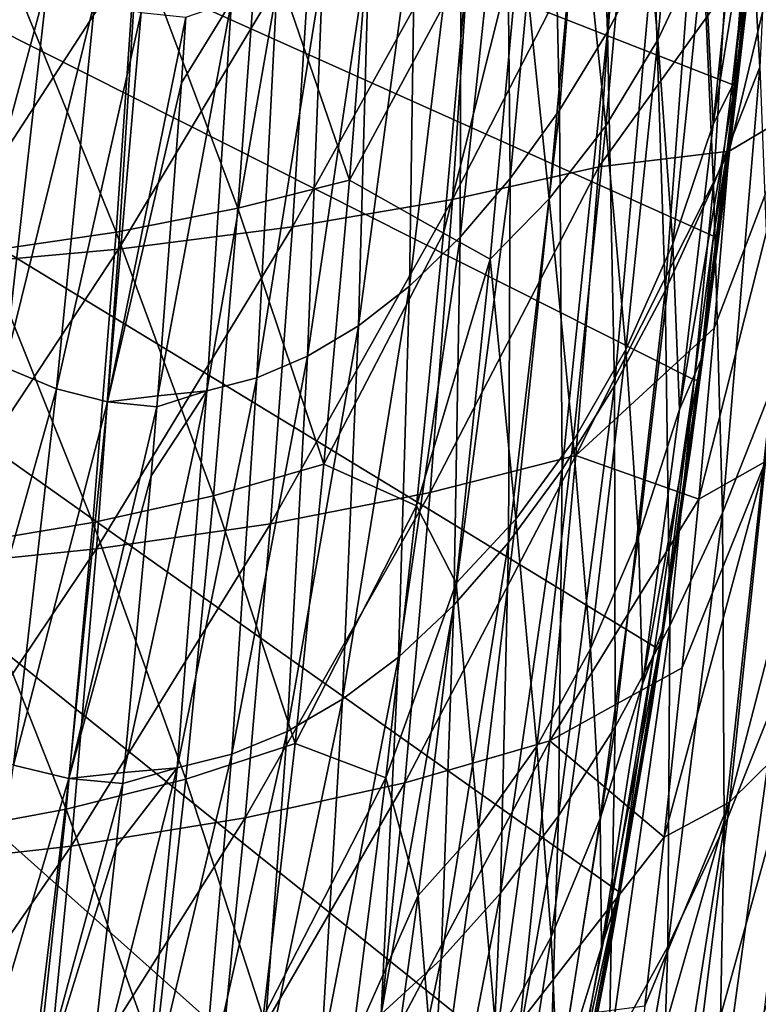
# Model space of a CAD drawing. Header units: millimetres. Extents: x 0 to 99, y -177 to 177.
# Tile 56 of 192: x 73 to 88, y -105 to -84. Entities that reach past the tile are written whole.
import ezdxf

# ---------------------------------------------------------------- set-up
doc = ezdxf.new("R2010")
doc.units = ezdxf.units.MM
doc.header["$LTSCALE"] = 26.699852
for name, color, linetype in [('11', 7, 'CONTINUOUS'), ('12', 7, 'CONTINUOUS'), ('13', 7, 'CONTINUOUS'), ('15', 7, 'CONTINUOUS'), ('17', 7, 'CONTINUOUS'), ('22', 7, 'CONTINUOUS'), ('25', 7, 'CONTINUOUS')]:
    doc.layers.add(name, color=color, linetype=linetype)

msp = doc.modelspace()

# ---------------------------------------------------------------- linework, layer by layer
at = {"layer": '11', "color": 253, "linetype": 'Continuous', "true_color": 0x9ca8ab}
for points in [[(85.374, -74.978, 108.019), (84.76, -84.268, 108.072), (84.495, -76.675, 104.608), (85.374, -74.978, 108.019)], [(85.728, -82.425, 111.827), (84.76, -84.268, 108.072), (85.374, -74.978, 108.019), (85.728, -82.425, 111.827)], [(88.38, -75.604, 122.2), (87.937, -85.002, 123.298), (87.544, -78.096, 118.914), (88.38, -75.604, 122.2)], [(84.495, -76.675, 104.608), (83.76, -85.899, 104.209), (83.588, -78.182, 101.101), (84.495, -76.675, 104.608)], [(84.76, -84.268, 108.072), (83.76, -85.899, 104.209), (84.495, -76.675, 104.608), (84.76, -84.268, 108.072)], [(83.588, -78.182, 101.101), (82.736, -87.324, 100.26), (82.659, -79.501, 97.52), (83.588, -78.182, 101.101)], [(83.76, -85.899, 104.209), (82.736, -87.324, 100.26), (83.588, -78.182, 101.101), (83.76, -85.899, 104.209)], [(87.544, -78.096, 118.914), (86.974, -87.454, 119.533), (86.657, -80.369, 115.449), (87.544, -78.096, 118.914)], [(87.937, -85.002, 123.298), (86.974, -87.454, 119.533), (87.544, -78.096, 118.914), (87.937, -85.002, 123.298)], [(88.718, -85.911, 210.277), (89.297, -78.407, 212.354), (87.296, -86.756, 212.277), (88.718, -85.911, 210.277)], [(87.296, -86.756, 212.277), (89.297, -78.407, 212.354), (87.593, -82.894, 213.389), (87.296, -86.756, 212.277)], [(82.736, -87.324, 100.26), (81.692, -88.545, 96.253), (82.659, -79.501, 97.52), (82.736, -87.324, 100.26)], [(82.659, -79.501, 97.52), (81.692, -88.545, 96.253), (81.712, -80.635, 93.887), (82.659, -79.501, 97.52)], [(86.657, -80.369, 115.449), (85.961, -89.668, 115.592), (85.728, -82.425, 111.827), (86.657, -80.369, 115.449)], [(86.974, -87.454, 119.533), (85.961, -89.668, 115.592), (86.657, -80.369, 115.449), (86.974, -87.454, 119.533)], [(81.692, -88.545, 96.253), (80.635, -89.568, 92.213), (81.712, -80.635, 93.887), (81.692, -88.545, 96.253)], [(81.712, -80.635, 93.887), (80.635, -89.568, 92.213), (80.755, -81.587, 90.225), (81.712, -80.635, 93.887)], [(80.635, -89.568, 92.213), (79.572, -90.396, 88.164), (80.755, -81.587, 90.225), (80.635, -89.568, 92.213)], [(80.755, -81.587, 90.225), (79.572, -90.396, 88.164), (79.792, -82.359, 86.554), (80.755, -81.587, 90.225)], [(79.572, -90.396, 88.164), (78.51, -91.033, 84.133), (79.792, -82.359, 86.554), (79.572, -90.396, 88.164)], [(79.792, -82.359, 86.554), (78.51, -91.033, 84.133), (78.828, -82.955, 82.899), (79.792, -82.359, 86.554)], [(85.728, -82.425, 111.827), (84.906, -91.646, 111.5), (84.76, -84.268, 108.072), (85.728, -82.425, 111.827)], [(85.961, -89.668, 115.592), (84.906, -91.646, 111.5), (85.728, -82.425, 111.827), (85.961, -89.668, 115.592)], [(78.51, -91.033, 84.133), (77.455, -91.483, 80.144), (78.828, -82.955, 82.899), (78.51, -91.033, 84.133)], [(78.828, -82.955, 82.899), (77.455, -91.483, 80.144), (77.871, -83.377, 79.279), (78.828, -82.955, 82.899)], [(77.455, -91.483, 80.144), (76.412, -91.75, 76.223), (77.871, -83.377, 79.279), (77.455, -91.483, 80.144)], [(77.871, -83.377, 79.279), (76.412, -91.75, 76.223), (76.924, -83.629, 75.718), (77.871, -83.377, 79.279)], [(76.412, -91.75, 76.223), (75.386, -91.86, 72.395), (76.924, -83.629, 75.718), (76.412, -91.75, 76.223)], [(76.924, -83.629, 75.718), (75.386, -91.86, 72.395), (75.881, -85.328, 72.265), (76.924, -83.629, 75.718)], [(75.975, -83.957, 72.241), (76.924, -83.629, 75.718), (75.881, -85.328, 72.265), (75.975, -83.957, 72.241)], [(84.76, -84.268, 108.072), (83.816, -93.395, 107.286), (83.76, -85.899, 104.209), (84.76, -84.268, 108.072)], [(84.906, -91.646, 111.5), (83.816, -93.395, 107.286), (84.76, -84.268, 108.072), (84.906, -91.646, 111.5)], [(87.937, -85.002, 123.298), (87.157, -94.295, 123.547), (86.974, -87.454, 119.533), (87.937, -85.002, 123.298)], [(88.197, -91.673, 127.601), (87.157, -94.295, 123.547), (87.937, -85.002, 123.298), (88.197, -91.673, 127.601)], [(83.816, -93.395, 107.286), (82.696, -94.917, 102.978), (83.76, -85.899, 104.209), (83.816, -93.395, 107.286)], [(83.76, -85.899, 104.209), (82.696, -94.917, 102.978), (82.736, -87.324, 100.26), (83.76, -85.899, 104.209)], [(88.055, -93.229, 207.89), (88.718, -85.911, 210.277), (86.664, -94.011, 209.912), (88.055, -93.229, 207.89)], [(86.664, -94.011, 209.912), (88.718, -85.911, 210.277), (86.987, -90.447, 211.122), (86.664, -94.011, 209.912)], [(86.987, -90.447, 211.122), (88.718, -85.911, 210.277), (87.296, -86.756, 212.277), (86.987, -90.447, 211.122)], [(82.696, -94.917, 102.978), (81.556, -96.22, 98.603), (82.736, -87.324, 100.26), (82.696, -94.917, 102.978)], [(82.736, -87.324, 100.26), (81.556, -96.22, 98.603), (81.692, -88.545, 96.253), (82.736, -87.324, 100.26)], [(86.974, -87.454, 119.533), (86.063, -96.656, 119.295), (85.961, -89.668, 115.592), (86.974, -87.454, 119.533)], [(87.157, -94.295, 123.547), (86.063, -96.656, 119.295), (86.974, -87.454, 119.533), (87.157, -94.295, 123.547)], [(81.556, -96.22, 98.603), (80.402, -97.307, 94.191), (81.692, -88.545, 96.253), (81.556, -96.22, 98.603)], [(81.692, -88.545, 96.253), (80.402, -97.307, 94.191), (80.635, -89.568, 92.213), (81.692, -88.545, 96.253)], [(80.402, -97.307, 94.191), (79.241, -98.185, 89.771), (80.635, -89.568, 92.213), (80.402, -97.307, 94.191)], [(80.635, -89.568, 92.213), (79.241, -98.185, 89.771), (79.572, -90.396, 88.164), (80.635, -89.568, 92.213)], [(85.961, -89.668, 115.592), (84.922, -98.762, 114.876), (84.906, -91.646, 111.5), (85.961, -89.668, 115.592)], [(86.063, -96.656, 119.295), (84.922, -98.762, 114.876), (85.961, -89.668, 115.592), (86.063, -96.656, 119.295)], [(79.241, -98.185, 89.771), (78.081, -98.859, 85.371), (79.572, -90.396, 88.164), (79.241, -98.185, 89.771)], [(79.572, -90.396, 88.164), (78.081, -98.859, 85.371), (78.51, -91.033, 84.133), (79.572, -90.396, 88.164)], [(78.081, -98.859, 85.371), (76.93, -99.334, 81.02), (78.51, -91.033, 84.133), (78.081, -98.859, 85.371)], [(78.51, -91.033, 84.133), (76.93, -99.334, 81.02), (77.455, -91.483, 80.144), (78.51, -91.033, 84.133)], [(76.93, -99.334, 81.02), (75.793, -99.615, 76.746), (77.455, -91.483, 80.144), (76.93, -99.334, 81.02)], [(77.455, -91.483, 80.144), (75.793, -99.615, 76.746), (76.412, -91.75, 76.223), (77.455, -91.483, 80.144)], [(75.793, -99.615, 76.746), (74.678, -99.716, 72.579), (76.412, -91.75, 76.223), (75.793, -99.615, 76.746)], [(76.412, -91.75, 76.223), (74.678, -99.716, 72.579), (75.247, -93.528, 72.431), (76.412, -91.75, 76.223)], [(75.367, -92.087, 72.399), (76.412, -91.75, 76.223), (75.247, -93.528, 72.431), (75.367, -92.087, 72.399)], [(75.386, -91.86, 72.395), (76.412, -91.75, 76.223), (75.367, -92.087, 72.399), (75.386, -91.86, 72.395)], [(84.922, -98.762, 114.876), (83.741, -100.619, 110.32), (84.906, -91.646, 111.5), (84.922, -98.762, 114.876)], [(84.906, -91.646, 111.5), (83.741, -100.619, 110.32), (83.816, -93.395, 107.286), (84.906, -91.646, 111.5)], [(88.197, -91.673, 127.601), (87.195, -100.844, 127.47), (87.157, -94.295, 123.547), (88.197, -91.673, 127.601)], [(88.308, -98.063, 131.804), (87.195, -100.844, 127.47), (88.197, -91.673, 127.601), (88.308, -98.063, 131.804)], [(88.055, -93.229, 207.89), (87.303, -100.329, 205.174), (89.494, -91.904, 205.467), (88.055, -93.229, 207.89)], [(89.494, -91.904, 205.467), (87.303, -100.329, 205.174), (88.749, -98.909, 202.76), (89.494, -91.904, 205.467)], [(87.303, -100.329, 205.174), (88.055, -93.229, 207.89), (85.944, -101.061, 207.22), (87.303, -100.329, 205.174)], [(85.944, -101.061, 207.22), (88.055, -93.229, 207.89), (86.319, -97.528, 208.622), (85.944, -101.061, 207.22)], [(86.319, -97.528, 208.622), (88.055, -93.229, 207.89), (86.664, -94.011, 209.912), (86.319, -97.528, 208.622)], [(83.741, -100.619, 110.32), (82.529, -102.231, 105.66), (83.816, -93.395, 107.286), (83.741, -100.619, 110.32)], [(83.816, -93.395, 107.286), (82.529, -102.231, 105.66), (82.696, -94.917, 102.978), (83.816, -93.395, 107.286)], [(87.195, -100.844, 127.47), (86.021, -103.342, 122.918), (87.157, -94.295, 123.547), (87.195, -100.844, 127.47)], [(87.157, -94.295, 123.547), (86.021, -103.342, 122.918), (86.063, -96.656, 119.295), (87.157, -94.295, 123.547)], [(82.529, -102.231, 105.66), (81.294, -103.607, 100.926), (82.696, -94.917, 102.978), (82.529, -102.231, 105.66)], [(82.696, -94.917, 102.978), (81.294, -103.607, 100.926), (81.556, -96.22, 98.603), (82.696, -94.917, 102.978)], [(81.294, -103.607, 100.926), (80.044, -104.753, 96.151), (81.556, -96.22, 98.603), (81.294, -103.607, 100.926)], [(81.556, -96.22, 98.603), (80.044, -104.753, 96.151), (80.402, -97.307, 94.191), (81.556, -96.22, 98.603)], [(86.021, -103.342, 122.918), (84.795, -105.566, 118.182), (86.063, -96.656, 119.295), (86.021, -103.342, 122.918)], [(86.063, -96.656, 119.295), (84.795, -105.566, 118.182), (84.922, -98.762, 114.876), (86.063, -96.656, 119.295)], [(80.044, -104.753, 96.151), (78.787, -105.676, 91.368), (80.402, -97.307, 94.191), (80.044, -104.753, 96.151)], [(80.402, -97.307, 94.191), (78.787, -105.676, 91.368), (79.241, -98.185, 89.771), (80.402, -97.307, 94.191)], [(88.259, -104.129, 135.885), (87.073, -107.055, 131.283), (88.308, -98.063, 131.804), (88.259, -104.129, 135.885)], [(88.308, -98.063, 131.804), (87.073, -107.055, 131.283), (87.195, -100.844, 127.47), (88.308, -98.063, 131.804)], [(78.787, -105.676, 91.368), (77.531, -106.382, 86.609), (79.241, -98.185, 89.771), (78.787, -105.676, 91.368)], [(79.241, -98.185, 89.771), (77.531, -106.382, 86.609), (78.081, -98.859, 85.371), (79.241, -98.185, 89.771)], [(84.795, -105.566, 118.182), (83.526, -107.521, 113.296), (84.922, -98.762, 114.876), (84.795, -105.566, 118.182)], [(84.922, -98.762, 114.876), (83.526, -107.521, 113.296), (83.741, -100.619, 110.32), (84.922, -98.762, 114.876)], [(77.531, -106.382, 86.609), (76.286, -106.878, 81.905), (78.081, -98.859, 85.371), (77.531, -106.382, 86.609)], [(78.081, -98.859, 85.371), (76.286, -106.878, 81.905), (76.93, -99.334, 81.02), (78.081, -98.859, 85.371)], [(87.303, -100.329, 205.174), (86.456, -107.178, 202.108), (88.749, -98.909, 202.76), (87.303, -100.329, 205.174)], [(88.749, -98.909, 202.76), (86.456, -107.178, 202.108), (87.911, -105.669, 199.711), (88.749, -98.909, 202.76)], [(76.286, -106.878, 81.905), (75.059, -107.172, 77.29), (76.93, -99.334, 81.02), (76.286, -106.878, 81.905)], [(76.93, -99.334, 81.02), (75.059, -107.172, 77.29), (75.793, -99.615, 76.746), (76.93, -99.334, 81.02)], [(75.059, -107.172, 77.29), (73.856, -107.278, 72.794), (75.793, -99.615, 76.746), (75.059, -107.172, 77.29)], [(75.793, -99.615, 76.746), (73.856, -107.278, 72.794), (74.522, -101.263, 72.62), (75.793, -99.615, 76.746)], [(74.656, -99.941, 72.585), (75.793, -99.615, 76.746), (74.522, -101.263, 72.62), (74.656, -99.941, 72.585)], [(74.678, -99.716, 72.579), (75.793, -99.615, 76.746), (74.656, -99.941, 72.585), (74.678, -99.716, 72.579)], [(86.456, -107.178, 202.108), (87.303, -100.329, 205.174), (85.114, -107.994, 204.125), (86.456, -107.178, 202.108)], [(85.114, -107.994, 204.125), (87.303, -100.329, 205.174), (85.539, -104.58, 205.71), (85.114, -107.994, 204.125)], [(85.539, -104.58, 205.71), (87.303, -100.329, 205.174), (85.944, -101.061, 207.22), (85.539, -104.58, 205.71)], [(83.526, -107.521, 113.296), (82.223, -109.215, 108.293), (83.741, -100.619, 110.32), (83.526, -107.521, 113.296)], [(83.741, -100.619, 110.32), (82.223, -109.215, 108.293), (82.529, -102.231, 105.66), (83.741, -100.619, 110.32)], [(87.073, -107.055, 131.283), (85.821, -109.679, 126.443), (87.195, -100.844, 127.47), (87.073, -107.055, 131.283)], [(87.195, -100.844, 127.47), (85.821, -109.679, 126.443), (86.021, -103.342, 122.918), (87.195, -100.844, 127.47)], [(82.223, -109.215, 108.293), (80.895, -110.656, 103.211), (82.529, -102.231, 105.66), (82.223, -109.215, 108.293)], [(82.529, -102.231, 105.66), (80.895, -110.656, 103.211), (81.294, -103.607, 100.926), (82.529, -102.231, 105.66)], [(85.821, -109.679, 126.443), (84.513, -112.008, 121.402), (86.021, -103.342, 122.918), (85.821, -109.679, 126.443)], [(86.021, -103.342, 122.918), (84.513, -112.008, 121.402), (84.795, -105.566, 118.182), (86.021, -103.342, 122.918)], [(80.895, -110.656, 103.211), (79.55, -111.854, 98.085), (81.294, -103.607, 100.926), (80.895, -110.656, 103.211)], [(81.294, -103.607, 100.926), (79.55, -111.854, 98.085), (80.044, -104.753, 96.151), (81.294, -103.607, 100.926)], [(87.911, -105.669, 199.711), (86.977, -112.154, 196.3), (89.246, -103.902, 197.024), (87.911, -105.669, 199.711)], [(89.246, -103.902, 197.024), (86.977, -112.154, 196.3), (88.326, -110.288, 193.644), (89.246, -103.902, 197.024)], [(88.038, -109.825, 139.822), (86.782, -112.885, 134.966), (88.259, -104.129, 135.885), (88.038, -109.825, 139.822)], [(88.259, -104.129, 135.885), (86.782, -112.885, 134.966), (87.073, -107.055, 131.283), (88.259, -104.129, 135.885)]]:
    msp.add_3dface(points, dxfattribs=at)
at = {"layer": '12', "color": 253, "linetype": 'Continuous', "true_color": 0x9ca8ab}
for points in [[(72.096, -82.59, 57.897), (73.092, -83.187, 61.556), (71.097, -90.624, 56.605), (72.096, -82.59, 57.897)], [(71.097, -90.624, 56.605), (73.092, -83.187, 61.556), (72.195, -91.262, 60.639), (71.097, -90.624, 56.605)], [(73.092, -83.187, 61.556), (74.075, -83.61, 65.181), (72.195, -91.262, 60.639), (73.092, -83.187, 61.556)], [(72.195, -91.262, 60.639), (74.075, -83.61, 65.181), (73.278, -91.713, 64.633), (72.195, -91.262, 60.639)], [(74.075, -83.61, 65.181), (75.039, -83.861, 68.75), (73.278, -91.713, 64.633), (74.075, -83.61, 65.181)], [(73.278, -91.713, 64.633), (75.039, -83.861, 68.75), (74.338, -91.98, 68.561), (73.278, -91.713, 64.633)], [(75.039, -83.861, 68.75), (75.975, -83.957, 72.241), (74.338, -91.98, 68.561), (75.039, -83.861, 68.75)], [(75.975, -83.957, 72.241), (75.881, -85.328, 72.265), (74.338, -91.98, 68.561), (75.975, -83.957, 72.241)], [(75.881, -85.328, 72.265), (75.386, -91.86, 72.395), (74.338, -91.98, 68.561), (75.881, -85.328, 72.265)], [(72.195, -91.262, 60.639), (73.278, -91.713, 64.633), (71.199, -99.085, 59.773), (72.195, -91.262, 60.639)], [(71.199, -99.085, 59.773), (73.278, -91.713, 64.633), (72.38, -99.56, 64.128), (71.199, -99.085, 59.773)], [(73.278, -91.713, 64.633), (74.338, -91.98, 68.561), (72.38, -99.56, 64.128), (73.278, -91.713, 64.633)], [(72.38, -99.56, 64.128), (74.338, -91.98, 68.561), (73.535, -99.842, 68.408), (72.38, -99.56, 64.128)], [(74.338, -91.98, 68.561), (75.367, -92.087, 72.399), (73.535, -99.842, 68.408), (74.338, -91.98, 68.561)], [(75.386, -91.86, 72.395), (75.367, -92.087, 72.399), (74.338, -91.98, 68.561), (75.386, -91.86, 72.395)], [(75.367, -92.087, 72.399), (75.247, -93.528, 72.431), (73.535, -99.842, 68.408), (75.367, -92.087, 72.399)], [(75.247, -93.528, 72.431), (74.678, -99.716, 72.579), (73.535, -99.842, 68.408), (75.247, -93.528, 72.431)], [(72.38, -99.56, 64.128), (73.535, -99.842, 68.408), (71.374, -107.1, 63.673), (72.38, -99.56, 64.128)], [(74.678, -99.716, 72.579), (74.656, -99.941, 72.585), (73.535, -99.842, 68.408), (74.678, -99.716, 72.579)], [(71.374, -107.1, 63.673), (73.535, -99.842, 68.408), (72.621, -107.393, 68.295), (71.374, -107.1, 63.673)], [(73.535, -99.842, 68.408), (74.656, -99.941, 72.585), (72.621, -107.393, 68.295), (73.535, -99.842, 68.408)], [(74.656, -99.941, 72.585), (74.522, -101.263, 72.62), (72.621, -107.393, 68.295), (74.656, -99.941, 72.585)], [(74.522, -101.263, 72.62), (73.856, -107.278, 72.794), (72.621, -107.393, 68.295), (74.522, -101.263, 72.62)]]:
    msp.add_3dface(points, dxfattribs=at)
at = {"layer": '13', "color": 253, "linetype": 'Continuous', "true_color": 0x9ca8ab}
for points in [[(81.935, -81.59, 220.592), (81.532, -87.759, 218.917), (85.001, -80.995, 217.483), (81.935, -81.59, 220.592)], [(85.001, -80.995, 217.483), (81.532, -87.759, 218.917), (84.581, -87.08, 215.814), (85.001, -80.995, 217.483)], [(87.593, -82.894, 213.389), (85.001, -80.995, 217.483), (84.581, -87.08, 215.814), (87.593, -82.894, 213.389)], [(78.589, -82.092, 223.421), (78.193, -88.331, 221.736), (81.935, -81.59, 220.592), (78.589, -82.092, 223.421)], [(81.935, -81.59, 220.592), (78.193, -88.331, 221.736), (81.532, -87.759, 218.917), (81.935, -81.59, 220.592)], [(74.963, -82.502, 225.97), (74.566, -88.796, 224.273), (78.589, -82.092, 223.421), (74.963, -82.502, 225.97)], [(78.589, -82.092, 223.421), (74.566, -88.796, 224.273), (78.193, -88.331, 221.736), (78.589, -82.092, 223.421)], [(71.057, -82.82, 228.24), (70.65, -89.154, 226.526), (74.963, -82.502, 225.97), (71.057, -82.82, 228.24)], [(74.963, -82.502, 225.97), (70.65, -89.154, 226.526), (74.566, -88.796, 224.273), (74.963, -82.502, 225.97)], [(87.296, -86.756, 212.277), (87.593, -82.894, 213.389), (84.581, -87.08, 215.814), (87.296, -86.756, 212.277)], [(86.987, -90.447, 211.122), (87.296, -86.756, 212.277), (84.102, -93.104, 213.924), (86.987, -90.447, 211.122)], [(87.296, -86.756, 212.277), (84.581, -87.08, 215.814), (84.102, -93.104, 213.924), (87.296, -86.756, 212.277)], [(81.532, -87.759, 218.917), (81.068, -93.876, 217.014), (84.581, -87.08, 215.814), (81.532, -87.759, 218.917)], [(84.581, -87.08, 215.814), (81.068, -93.876, 217.014), (84.102, -93.104, 213.924), (84.581, -87.08, 215.814)], [(78.193, -88.331, 221.736), (77.737, -94.524, 219.819), (81.532, -87.759, 218.917), (78.193, -88.331, 221.736)], [(81.532, -87.759, 218.917), (77.737, -94.524, 219.819), (81.068, -93.876, 217.014), (81.532, -87.759, 218.917)], [(74.566, -88.796, 224.273), (74.107, -95.049, 222.339), (78.193, -88.331, 221.736), (74.566, -88.796, 224.273)], [(78.193, -88.331, 221.736), (74.107, -95.049, 222.339), (77.737, -94.524, 219.819), (78.193, -88.331, 221.736)], [(70.65, -89.154, 226.526), (70.18, -95.45, 224.574), (74.566, -88.796, 224.273), (70.65, -89.154, 226.526)], [(74.566, -88.796, 224.273), (70.18, -95.45, 224.574), (74.107, -95.049, 222.339), (74.566, -88.796, 224.273)], [(86.664, -94.011, 209.912), (86.987, -90.447, 211.122), (84.102, -93.104, 213.924), (86.664, -94.011, 209.912)], [(81.068, -93.876, 217.014), (80.538, -99.928, 214.864), (84.102, -93.104, 213.924), (81.068, -93.876, 217.014)], [(84.102, -93.104, 213.924), (80.538, -99.928, 214.864), (83.558, -99.056, 211.793), (84.102, -93.104, 213.924)], [(86.664, -94.011, 209.912), (84.102, -93.104, 213.924), (83.558, -99.056, 211.793), (86.664, -94.011, 209.912)], [(77.737, -94.524, 219.819), (77.212, -100.659, 217.649), (81.068, -93.876, 217.014), (77.737, -94.524, 219.819)], [(81.068, -93.876, 217.014), (77.212, -100.659, 217.649), (80.538, -99.928, 214.864), (81.068, -93.876, 217.014)], [(86.319, -97.528, 208.622), (86.664, -94.011, 209.912), (83.558, -99.056, 211.793), (86.319, -97.528, 208.622)], [(74.107, -95.049, 222.339), (73.579, -101.248, 220.148), (77.737, -94.524, 219.819), (74.107, -95.049, 222.339)], [(77.737, -94.524, 219.819), (73.579, -101.248, 220.148), (77.212, -100.659, 217.649), (77.737, -94.524, 219.819)], [(70.18, -95.45, 224.574), (69.64, -101.695, 222.361), (74.107, -95.049, 222.339), (70.18, -95.45, 224.574)], [(74.107, -95.049, 222.339), (69.64, -101.695, 222.361), (73.579, -101.248, 220.148), (74.107, -95.049, 222.339)], [(85.944, -101.061, 207.22), (86.319, -97.528, 208.622), (83.558, -99.056, 211.793), (85.944, -101.061, 207.22)], [(80.538, -99.928, 214.864), (79.935, -105.9, 212.447), (83.558, -99.056, 211.793), (80.538, -99.928, 214.864)], [(83.558, -99.056, 211.793), (79.935, -105.9, 212.447), (82.944, -104.918, 209.403), (83.558, -99.056, 211.793)], [(85.944, -101.061, 207.22), (83.558, -99.056, 211.793), (82.944, -104.918, 209.403), (85.944, -101.061, 207.22)], [(77.212, -100.659, 217.649), (76.612, -106.72, 215.205), (80.538, -99.928, 214.864), (77.212, -100.659, 217.649)], [(80.538, -99.928, 214.864), (76.612, -106.72, 215.205), (79.935, -105.9, 212.447), (80.538, -99.928, 214.864)], [(73.579, -101.248, 220.148), (72.974, -107.377, 217.678), (77.212, -100.659, 217.649), (73.579, -101.248, 220.148)], [(77.212, -100.659, 217.649), (72.974, -107.377, 217.678), (76.612, -106.72, 215.205), (77.212, -100.659, 217.649)], [(85.539, -104.58, 205.71), (85.944, -101.061, 207.22), (82.944, -104.918, 209.403), (85.539, -104.58, 205.71)], [(69.64, -101.695, 222.361), (69.023, -107.873, 219.866), (73.579, -101.248, 220.148), (69.64, -101.695, 222.361)], [(73.579, -101.248, 220.148), (69.023, -107.873, 219.866), (72.974, -107.377, 217.678), (73.579, -101.248, 220.148)]]:
    msp.add_3dface(points, dxfattribs=at)
at = {"layer": '15', "color": 253, "linetype": 'Continuous', "true_color": 0x9ca8ab}
for points in [[(85.811, -84.433, 198.141), (85.335, -79.448, 203.109), (86.403, -77.787, 200.238), (85.811, -84.433, 198.141)], [(85.811, -84.433, 198.141), (86.403, -77.787, 200.238), (86.774, -82.373, 194.872), (85.811, -84.433, 198.141)], [(86.967, -86.189, 188.873), (87.596, -80.041, 191.218), (88.081, -79.206, 186.533), (86.967, -86.189, 188.873)], [(87.435, -85.254, 184.076), (86.967, -86.189, 188.873), (88.081, -79.206, 186.533), (87.435, -85.254, 184.076)], [(87.435, -85.254, 184.076), (88.081, -79.206, 186.533), (87.899, -81.605, 184.249), (87.435, -85.254, 184.076)], [(84.727, -86.223, 201.015), (84.171, -80.867, 205.572), (85.335, -79.448, 203.109), (84.727, -86.223, 201.015)], [(84.727, -86.223, 201.015), (85.335, -79.448, 203.109), (85.811, -84.433, 198.141), (84.727, -86.223, 201.015)], [(86.967, -86.189, 188.873), (86.774, -82.373, 194.872), (87.596, -80.041, 191.218), (86.967, -86.189, 188.873)], [(83.548, -87.748, 203.484), (82.954, -82.042, 207.621), (84.171, -80.867, 205.572), (83.548, -87.748, 203.484)], [(83.548, -87.748, 203.484), (84.171, -80.867, 205.572), (84.727, -86.223, 201.015), (83.548, -87.748, 203.484)], [(87.242, -87.322, 181.786), (87.435, -85.254, 184.076), (87.899, -81.605, 184.249), (87.242, -87.322, 181.786)], [(81.343, -88.464, 207.489), (81.848, -82.773, 209.155), (82.954, -82.042, 207.621), (81.343, -88.464, 207.489)], [(82.317, -89.006, 205.54), (81.343, -88.464, 207.489), (82.954, -82.042, 207.621), (82.317, -89.006, 205.54)], [(82.317, -89.006, 205.54), (82.954, -82.042, 207.621), (83.548, -87.748, 203.484), (82.317, -89.006, 205.54)], [(86.127, -88.688, 192.509), (85.811, -84.433, 198.141), (86.774, -82.373, 194.872), (86.127, -88.688, 192.509)], [(86.127, -88.688, 192.509), (86.774, -82.373, 194.872), (86.967, -86.189, 188.873), (86.127, -88.688, 192.509)], [(85.146, -90.891, 195.769), (84.727, -86.223, 201.015), (85.811, -84.433, 198.141), (85.146, -90.891, 195.769)], [(85.146, -90.891, 195.769), (85.811, -84.433, 198.141), (86.127, -88.688, 192.509), (85.146, -90.891, 195.769)], [(86.266, -92.14, 186.255), (86.967, -86.189, 188.873), (87.435, -85.254, 184.076), (86.266, -92.14, 186.255)], [(86.716, -91.098, 181.339), (86.266, -92.14, 186.255), (87.435, -85.254, 184.076), (86.716, -91.098, 181.339)], [(86.716, -91.098, 181.339), (87.435, -85.254, 184.076), (87.242, -87.322, 181.786), (86.716, -91.098, 181.339)], [(84.045, -92.803, 198.64), (83.548, -87.748, 203.484), (84.727, -86.223, 201.015), (84.045, -92.803, 198.64)], [(84.045, -92.803, 198.64), (84.727, -86.223, 201.015), (85.146, -90.891, 195.769), (84.045, -92.803, 198.64)], [(86.266, -92.14, 186.255), (86.127, -88.688, 192.509), (86.967, -86.189, 188.873), (86.266, -92.14, 186.255)], [(86.502, -92.94, 179.011), (86.716, -91.098, 181.339), (87.242, -87.322, 181.786), (86.502, -92.94, 179.011)], [(82.85, -94.427, 201.11), (82.317, -89.006, 205.54), (83.548, -87.748, 203.484), (82.85, -94.427, 201.11)], [(82.85, -94.427, 201.11), (83.548, -87.748, 203.484), (84.045, -92.803, 198.64), (82.85, -94.427, 201.11)], [(80.777, -94.151, 205.582), (81.343, -88.464, 207.489), (82.317, -89.006, 205.54), (80.777, -94.151, 205.582)], [(85.406, -94.797, 189.864), (85.146, -90.891, 195.769), (86.127, -88.688, 192.509), (85.406, -94.797, 189.864)], [(85.406, -94.797, 189.864), (86.127, -88.688, 192.509), (86.266, -92.14, 186.255), (85.406, -94.797, 189.864)], [(81.605, -95.762, 203.17), (80.777, -94.151, 205.582), (82.317, -89.006, 205.54), (81.605, -95.762, 203.17)], [(81.605, -95.762, 203.17), (82.317, -89.006, 205.54), (82.85, -94.427, 201.11), (81.605, -95.762, 203.17)], [(84.406, -97.137, 193.105), (84.045, -92.803, 198.64), (85.146, -90.891, 195.769), (84.406, -97.137, 193.105)], [(84.406, -97.137, 193.105), (85.146, -90.891, 195.769), (85.406, -94.797, 189.864), (84.406, -97.137, 193.105)], [(85.491, -97.871, 183.351), (86.266, -92.14, 186.255), (86.716, -91.098, 181.339), (85.491, -97.871, 183.351)], [(85.92, -96.713, 178.31), (85.491, -97.871, 183.351), (86.716, -91.098, 181.339), (85.92, -96.713, 178.31)], [(85.92, -96.713, 178.31), (86.716, -91.098, 181.339), (86.502, -92.94, 179.011), (85.92, -96.713, 178.31)], [(85.491, -97.871, 183.351), (85.406, -94.797, 189.864), (86.266, -92.14, 186.255), (85.491, -97.871, 183.351)], [(83.286, -99.162, 195.966), (82.85, -94.427, 201.11), (84.045, -92.803, 198.64), (83.286, -99.162, 195.966)], [(83.286, -99.162, 195.966), (84.045, -92.803, 198.64), (84.406, -97.137, 193.105), (83.286, -99.162, 195.966)], [(85.685, -98.345, 175.95), (85.92, -96.713, 178.31), (86.502, -92.94, 179.011), (85.685, -98.345, 175.95)], [(80.138, -99.828, 203.408), (80.777, -94.151, 205.582), (81.605, -95.762, 203.17), (80.138, -99.828, 203.408)], [(82.075, -100.877, 198.433), (81.605, -95.762, 203.17), (82.85, -94.427, 201.11), (82.075, -100.877, 198.433)], [(82.075, -100.877, 198.433), (82.85, -94.427, 201.11), (83.286, -99.162, 195.966), (82.075, -100.877, 198.433)], [(84.608, -100.676, 186.923), (84.406, -97.137, 193.105), (85.406, -94.797, 189.864), (84.608, -100.676, 186.923)], [(84.608, -100.676, 186.923), (85.406, -94.797, 189.864), (85.491, -97.871, 183.351), (84.608, -100.676, 186.923)], [(80.815, -102.281, 200.491), (80.138, -99.828, 203.408), (81.605, -95.762, 203.17), (80.815, -102.281, 200.491)], [(80.815, -102.281, 200.491), (81.605, -95.762, 203.17), (82.075, -100.877, 198.433), (80.815, -102.281, 200.491)], [(84.638, -103.356, 180.148), (85.491, -97.871, 183.351), (85.92, -96.713, 178.31), (84.638, -103.356, 180.148)], [(85.045, -102.074, 174.977), (84.638, -103.356, 180.148), (85.92, -96.713, 178.31), (85.045, -102.074, 174.977)], [(85.045, -102.074, 174.977), (85.92, -96.713, 178.31), (85.685, -98.345, 175.95), (85.045, -102.074, 174.977)], [(83.586, -103.142, 190.136), (83.286, -99.162, 195.966), (84.406, -97.137, 193.105), (83.586, -103.142, 190.136)], [(83.586, -103.142, 190.136), (84.406, -97.137, 193.105), (84.608, -100.676, 186.923), (83.586, -103.142, 190.136)], [(84.638, -103.356, 180.148), (84.608, -100.676, 186.923), (85.491, -97.871, 183.351), (84.638, -103.356, 180.148)], [(84.807, -103.411, 172.665), (85.045, -102.074, 174.977), (85.685, -98.345, 175.95), (84.807, -103.411, 172.665)], [(82.447, -105.271, 192.978), (82.075, -100.877, 198.433), (83.286, -99.162, 195.966), (82.447, -105.271, 192.978)], [(82.447, -105.271, 192.978), (83.286, -99.162, 195.966), (83.586, -103.142, 190.136), (82.447, -105.271, 192.978)], [(79.43, -105.401, 200.965), (80.138, -99.828, 203.408), (80.815, -102.281, 200.491), (79.43, -105.401, 200.965)], [(83.729, -106.298, 183.671), (83.586, -103.142, 190.136), (84.608, -100.676, 186.923), (83.729, -106.298, 183.671)], [(83.729, -106.298, 183.671), (84.608, -100.676, 186.923), (84.638, -103.356, 180.148), (83.729, -106.298, 183.671)], [(81.218, -107.069, 195.435), (80.815, -102.281, 200.491), (82.075, -100.877, 198.433), (81.218, -107.069, 195.435)], [(81.218, -107.069, 195.435), (82.075, -100.877, 198.433), (82.447, -105.271, 192.978), (81.218, -107.069, 195.435)], [(83.704, -108.571, 176.635), (84.638, -103.356, 180.148), (85.045, -102.074, 174.977), (83.704, -108.571, 176.635)], [(84.087, -107.154, 171.326), (83.704, -108.571, 176.635), (85.045, -102.074, 174.977), (84.087, -107.154, 171.326)], [(84.087, -107.154, 171.326), (85.045, -102.074, 174.977), (84.807, -103.411, 172.665), (84.087, -107.154, 171.326)], [(79.944, -108.535, 197.488), (79.43, -105.401, 200.965), (80.815, -102.281, 200.491), (79.944, -108.535, 197.488)], [(79.944, -108.535, 197.488), (80.815, -102.281, 200.491), (81.218, -107.069, 195.435), (79.944, -108.535, 197.488)], [(82.685, -108.88, 186.846), (82.447, -105.271, 192.978), (83.586, -103.142, 190.136), (82.685, -108.88, 186.846)], [(82.685, -108.88, 186.846), (83.586, -103.142, 190.136), (83.729, -106.298, 183.671), (82.685, -108.88, 186.846)], [(83.704, -108.571, 176.635), (83.729, -106.298, 183.671), (84.638, -103.356, 180.148), (83.704, -108.571, 176.635)], [(83.842, -108.248, 169.06), (84.087, -107.154, 171.326), (84.807, -103.411, 172.665), (83.842, -108.248, 169.06)]]:
    msp.add_3dface(points, dxfattribs=at)
at = {"layer": '17', "color": 253, "linetype": 'Continuous', "true_color": 0x9ca8ab}
for points in [[(79.384, -87.357, 210.668), (77.503, -81.87, 214.789), (79.858, -81.35, 212.348), (79.384, -87.357, 210.668)], [(81.848, -82.773, 209.155), (79.384, -87.357, 210.668), (79.858, -81.35, 212.348), (81.848, -82.773, 209.155)], [(77.056, -87.945, 213.088), (74.947, -82.31, 217.032), (77.503, -81.87, 214.789), (77.056, -87.945, 213.088)], [(77.056, -87.945, 213.088), (77.503, -81.87, 214.789), (79.384, -87.357, 210.668), (77.056, -87.945, 213.088)], [(74.522, -88.441, 215.309), (72.181, -82.67, 219.086), (74.947, -82.31, 217.032), (74.522, -88.441, 215.309)], [(74.522, -88.441, 215.309), (74.947, -82.31, 217.032), (77.056, -87.945, 213.088), (74.522, -88.441, 215.309)], [(71.771, -88.848, 217.342), (72.181, -82.67, 219.086), (74.522, -88.441, 215.309), (71.771, -88.848, 217.342)], [(81.848, -82.773, 209.155), (81.343, -88.464, 207.489), (79.384, -87.357, 210.668), (81.848, -82.773, 209.155)], [(78.851, -93.282, 208.761), (77.056, -87.945, 213.088), (79.384, -87.357, 210.668), (78.851, -93.282, 208.761)], [(81.343, -88.464, 207.489), (78.851, -93.282, 208.761), (79.384, -87.357, 210.668), (81.343, -88.464, 207.489)], [(76.548, -93.943, 211.155), (74.522, -88.441, 215.309), (77.056, -87.945, 213.088), (76.548, -93.943, 211.155)], [(76.548, -93.943, 211.155), (77.056, -87.945, 213.088), (78.851, -93.282, 208.761), (76.548, -93.943, 211.155)], [(74.034, -94.501, 213.351), (71.771, -88.848, 217.342), (74.522, -88.441, 215.309), (74.034, -94.501, 213.351)], [(74.034, -94.501, 213.351), (74.522, -88.441, 215.309), (76.548, -93.943, 211.155), (74.034, -94.501, 213.351)], [(81.343, -88.464, 207.489), (80.777, -94.151, 205.582), (78.851, -93.282, 208.761), (81.343, -88.464, 207.489)], [(71.298, -94.958, 215.359), (71.771, -88.848, 217.342), (74.034, -94.501, 213.351), (71.298, -94.958, 215.359)], [(78.253, -99.111, 206.61), (76.548, -93.943, 211.155), (78.851, -93.282, 208.761), (78.253, -99.111, 206.61)], [(80.777, -94.151, 205.582), (78.253, -99.111, 206.61), (78.851, -93.282, 208.761), (80.777, -94.151, 205.582)], [(75.974, -99.851, 208.973), (74.034, -94.501, 213.351), (76.548, -93.943, 211.155), (75.974, -99.851, 208.973)], [(75.974, -99.851, 208.973), (76.548, -93.943, 211.155), (78.253, -99.111, 206.61), (75.974, -99.851, 208.973)], [(80.777, -94.151, 205.582), (80.138, -99.828, 203.408), (78.253, -99.111, 206.61), (80.777, -94.151, 205.582)], [(73.478, -100.475, 211.138), (71.298, -94.958, 215.359), (74.034, -94.501, 213.351), (73.478, -100.475, 211.138)], [(73.478, -100.475, 211.138), (74.034, -94.501, 213.351), (75.974, -99.851, 208.973), (73.478, -100.475, 211.138)], [(70.755, -100.986, 213.117), (71.298, -94.958, 215.359), (73.478, -100.475, 211.138), (70.755, -100.986, 213.117)], [(77.587, -104.82, 204.199), (75.974, -99.851, 208.973), (78.253, -99.111, 206.61), (77.587, -104.82, 204.199)], [(80.138, -99.828, 203.408), (77.587, -104.82, 204.199), (78.253, -99.111, 206.61), (80.138, -99.828, 203.408)], [(75.328, -105.644, 206.523), (73.478, -100.475, 211.138), (75.974, -99.851, 208.973), (75.328, -105.644, 206.523)], [(75.328, -105.644, 206.523), (75.974, -99.851, 208.973), (77.587, -104.82, 204.199), (75.328, -105.644, 206.523)], [(80.138, -99.828, 203.408), (79.43, -105.401, 200.965), (77.587, -104.82, 204.199), (80.138, -99.828, 203.408)], [(72.848, -106.338, 208.652), (70.755, -100.986, 213.117), (73.478, -100.475, 211.138), (72.848, -106.338, 208.652)], [(72.848, -106.338, 208.652), (73.478, -100.475, 211.138), (75.328, -105.644, 206.523), (72.848, -106.338, 208.652)], [(70.135, -106.907, 210.598), (70.755, -100.986, 213.117), (72.848, -106.338, 208.652), (70.135, -106.907, 210.598)]]:
    msp.add_3dface(points, dxfattribs=at)
at = {"layer": '22', "color": 253, "linetype": 'Continuous', "true_color": 0x9ca8ab}
for points in [[(87.735, -82.033, 183.031), (29.005, -62.517, -36.155), (87.357, -85.365, 181.618), (87.735, -82.033, 183.031)], [(87.357, -85.365, 181.618), (29.005, -62.517, -36.155), (86.968, -88.526, 180.167), (87.357, -85.365, 181.618)], [(86.968, -88.526, 180.167), (29.005, -62.517, -36.155), (86.569, -91.522, 178.678), (86.968, -88.526, 180.167)], [(86.569, -91.522, 178.678), (29.005, -62.517, -36.155), (85.746, -97.093, 175.607), (86.569, -91.522, 178.678)], [(85.746, -97.093, 175.607), (29.005, -62.517, -36.155), (84.891, -102.127, 172.415), (85.746, -97.093, 175.607)], [(84.891, -102.127, 172.415), (29.005, -62.517, -36.155), (84.005, -106.68, 169.11), (84.891, -102.127, 172.415)], [(84.005, -106.68, 169.11), (29.005, -62.517, -36.155), (83.09, -110.812, 165.694), (84.005, -106.68, 169.11)], [(83.09, -110.812, 165.694), (29.005, -62.517, -36.155), (82.143, -114.56, 162.16), (83.09, -110.812, 165.694)], [(82.143, -114.56, 162.16), (29.005, -62.517, -36.155), (81.163, -117.962, 158.501), (82.143, -114.56, 162.16)], [(81.163, -117.962, 158.501), (29.005, -62.517, -36.155), (80.136, -121.083, 154.668), (81.163, -117.962, 158.501)], [(80.136, -121.083, 154.668), (29.005, -62.517, -36.155), (79.04, -123.97, 150.581), (80.136, -121.083, 154.668)], [(79.04, -123.97, 150.581), (29.005, -62.517, -36.155), (77.856, -126.675, 146.159), (79.04, -123.97, 150.581)], [(77.856, -126.675, 146.159), (29.005, -62.517, -36.155), (76.531, -129.27, 141.216), (77.856, -126.675, 146.159)], [(76.531, -129.27, 141.216), (29.005, -62.517, -36.155), (75.042, -131.754, 135.657), (76.531, -129.27, 141.216)], [(75.042, -131.754, 135.657), (29.005, -62.517, -36.155), (74.228, -132.961, 132.62), (75.042, -131.754, 135.657)], [(74.228, -132.961, 132.62), (29.005, -62.517, -36.155), (73.365, -134.125, 129.401), (74.228, -132.961, 132.62)], [(73.365, -134.125, 129.401), (29.005, -62.517, -36.155), (72.453, -135.237, 125.994), (73.365, -134.125, 129.401)]]:
    msp.add_3dface(points, dxfattribs=at)
at = {"layer": '25', "color": 253, "linetype": 'Continuous', "true_color": 0x9ca8ab}
for points in [[(87.735, -82.033, 183.031), (87.357, -85.365, 181.618), (88.024, -80.248, 184.264), (87.735, -82.033, 183.031)], [(87.357, -85.365, 181.618), (87.387, -85.947, 181.881), (88.024, -80.248, 184.264), (87.357, -85.365, 181.618)], [(87.387, -85.947, 181.881), (87.899, -81.605, 184.249), (88.024, -80.248, 184.264), (87.387, -85.947, 181.881)], [(87.242, -87.322, 181.786), (87.899, -81.605, 184.249), (87.387, -85.947, 181.881), (87.242, -87.322, 181.786)], [(87.357, -85.365, 181.618), (86.968, -88.526, 180.167), (87.387, -85.947, 181.881), (87.357, -85.365, 181.618)], [(86.67, -91.539, 179.203), (87.242, -87.322, 181.786), (87.387, -85.947, 181.881), (86.67, -91.539, 179.203)], [(86.968, -88.526, 180.167), (86.67, -91.539, 179.203), (87.387, -85.947, 181.881), (86.968, -88.526, 180.167)], [(86.502, -92.94, 179.011), (87.242, -87.322, 181.786), (86.67, -91.539, 179.203), (86.502, -92.94, 179.011)], [(86.968, -88.526, 180.167), (86.569, -91.522, 178.678), (86.67, -91.539, 179.203), (86.968, -88.526, 180.167)], [(86.569, -91.522, 178.678), (85.746, -97.093, 175.607), (85.871, -96.978, 176.217), (86.569, -91.522, 178.678)], [(86.569, -91.522, 178.678), (85.871, -96.978, 176.217), (86.67, -91.539, 179.203), (86.569, -91.522, 178.678)], [(85.871, -96.978, 176.217), (86.502, -92.94, 179.011), (86.67, -91.539, 179.203), (85.871, -96.978, 176.217)], [(85.685, -98.345, 175.95), (86.502, -92.94, 179.011), (85.871, -96.978, 176.217), (85.685, -98.345, 175.95)], [(85.746, -97.093, 175.607), (84.891, -102.127, 172.415), (84.991, -102.193, 172.931), (85.746, -97.093, 175.607)], [(84.991, -102.193, 172.931), (85.685, -98.345, 175.95), (85.871, -96.978, 176.217), (84.991, -102.193, 172.931)], [(85.746, -97.093, 175.607), (84.991, -102.193, 172.931), (85.871, -96.978, 176.217), (85.746, -97.093, 175.607)], [(84.807, -103.411, 172.665), (85.685, -98.345, 175.95), (84.991, -102.193, 172.931), (84.807, -103.411, 172.665)], [(84.891, -102.127, 172.415), (84.005, -106.68, 169.11), (84.991, -102.193, 172.931), (84.891, -102.127, 172.415)], [(84.005, -106.68, 169.11), (84.024, -107.165, 169.322), (84.991, -102.193, 172.931), (84.005, -106.68, 169.11)], [(84.024, -107.165, 169.322), (84.807, -103.411, 172.665), (84.991, -102.193, 172.931), (84.024, -107.165, 169.322)], [(83.842, -108.248, 169.06), (84.807, -103.411, 172.665), (84.024, -107.165, 169.322), (83.842, -108.248, 169.06)]]:
    msp.add_3dface(points, dxfattribs=at)

doc.saveas('drawing.dxf')
